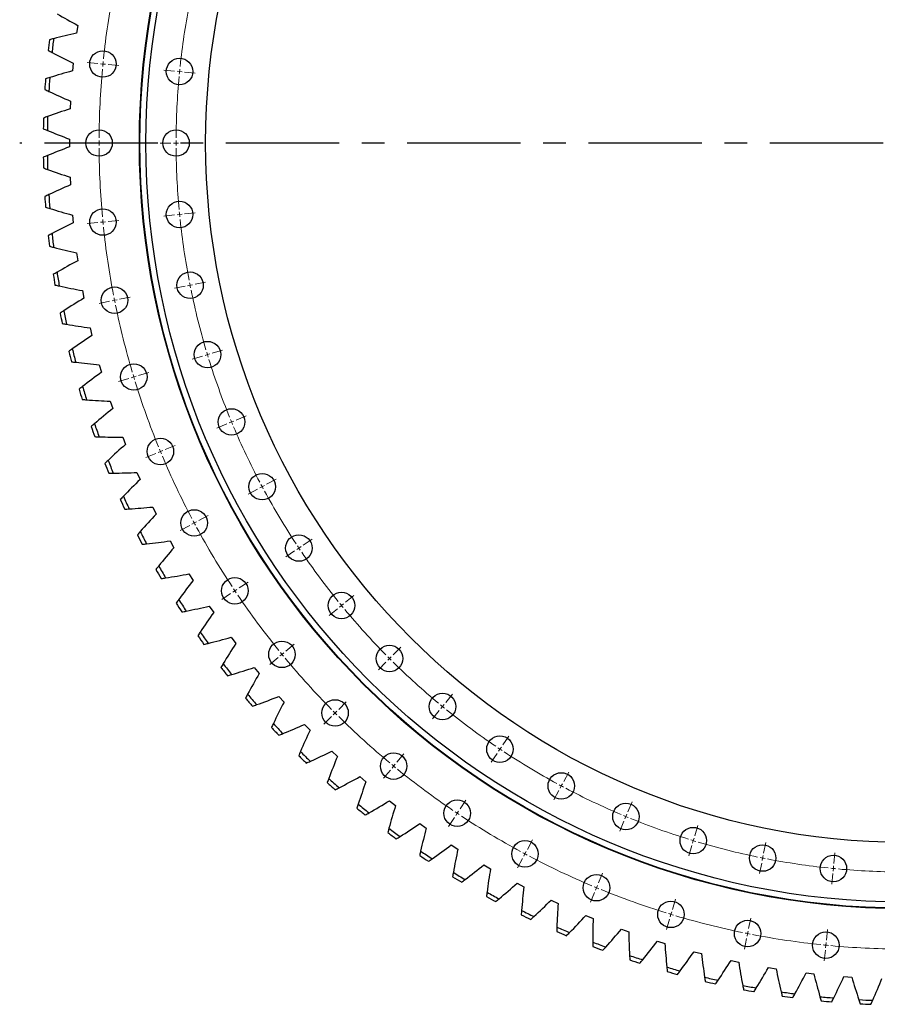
# Model space of a CAD drawing. Header units: millimetres. Extents: x 1225 to 10018, y 1847 to 8891.
# Tile 1 of 17: x 2461 to 3302, y 2638 to 3603. Entities that reach past the tile are written whole.
import ezdxf

# ---------------------------------------------------------------- set-up
doc = ezdxf.new("R2010")
doc.units = ezdxf.units.MM
doc.header["$LTSCALE"] = 50
doc.linetypes.add('CENTER', pattern=[10.16, 6.35, -1.27, 1.27, -1.27])

msp = doc.modelspace()

# ---------------------------------------------------------------- linework, layer by layer
at = {"color": 7, "linetype": 'Continuous', "lineweight": 25}
for p, q in [((2517.64, 3597.22), (2516.6, 3589.64)), ((2513.23, 3560.19), (2512.54, 3552.57)), ((2510.51, 3523), (2510.17, 3515.36)), ((2509.49, 3485.72), (2509.49, 3478.07)), ((2510.17, 3448.44), (2510.51, 3440.79)), ((2512.54, 3411.22), (2513.23, 3403.6)), ((2516.6, 3374.15), (2517.64, 3366.57)), ((2522.34, 3337.31), (2523.73, 3329.78)), ((2529.76, 3300.76), (2531.49, 3293.3)), ((2538.83, 3264.59), (2540.9, 3257.22)), ((2549.54, 3228.87), (2551.94, 3221.6)), ((2561.87, 3193.67), (2564.59, 3186.52)), ((2575.78, 3159.07), (2578.83, 3152.05)), ((2591.25, 3125.14), (2594.62, 3118.27)), ((2608.25, 3091.95), (2611.93, 3085.24)), ((2626.75, 3059.57), (2630.73, 3053.03)), ((2646.7, 3028.06), (2650.97, 3021.71)), ((2668.06, 2997.5), (2672.62, 2991.35)), ((2690.79, 2967.93), (2695.62, 2962)), ((2714.85, 2939.44), (2719.94, 2933.73)), ((2740.17, 2912.06), (2745.52, 2906.59)), ((2766.72, 2885.87), (2772.31, 2880.65)), ((2794.43, 2860.92), (2800.25, 2855.95)), ((2823.25, 2837.25), (2829.29, 2832.55)), ((2853.11, 2814.91), (2859.36, 2810.5)), ((2883.96, 2793.96), (2890.41, 2789.84)), ((2915.73, 2774.44), (2922.36, 2770.61)), ((2948.36, 2756.38), (2955.15, 2752.86)), ((2981.78, 2739.83), (2988.72, 2736.62)), ((3015.91, 2724.81), (3023, 2721.92)), ((3050.69, 2711.36), (3057.9, 2708.8)), ((3086.05, 2699.51), (3093.37, 2697.28)), ((3121.91, 2689.28), (3129.33, 2687.39)), ((3158.2, 2680.7), (3165.7, 2679.14)), ((3194.85, 2673.77), (3202.4, 2672.56)), ((3231.77, 2668.52), (3239.37, 2667.65)), ((3268.89, 2664.96), (3276.52, 2664.43))]:
    msp.add_line(p, q, dxfattribs=at)
at = {"color": 0, "linetype": 'Continuous', "lineweight": 18}
for p, q in [((2537.43, 3559.82), (2526.98, 3560.85)), ((2542.41, 3559.33), (2539.92, 3559.58)), ((2542.41, 3559.33), (2544.89, 3559.09)), ((2547.38, 3558.84), (2557.83, 3557.81)), ((2612.57, 3552.42), (2602.12, 3553.45)), ((2617.54, 3551.93), (2615.06, 3552.18)), ((2617.54, 3551.93), (2620.03, 3551.69)), ((2622.52, 3551.44), (2632.97, 3550.41)), ((2533.6, 3481.9), (2523.1, 3481.9)), ((2538.6, 3481.9), (2536.1, 3481.9)), ((2538.6, 3481.9), (2541.1, 3481.9)), ((2543.6, 3481.9), (2554.1, 3481.9)), ((2609.1, 3481.9), (2598.6, 3481.9)), ((2614.1, 3481.9), (2611.6, 3481.9)), ((2614.1, 3481.9), (2616.6, 3481.9)), ((2619.1, 3481.9), (2629.6, 3481.9)), ((2612.57, 3411.37), (2602.12, 3410.35)), ((2617.54, 3411.86), (2615.06, 3411.62)), ((2617.54, 3411.86), (2620.03, 3412.11)), ((2622.52, 3412.35), (2632.97, 3413.38)), ((2537.43, 3403.97), (2526.98, 3402.94)), ((2542.41, 3404.46), (2539.92, 3404.22)), ((2542.41, 3404.46), (2544.89, 3404.71)), ((2547.38, 3404.95), (2557.83, 3405.98)), ((2622.93, 3341.53), (2612.63, 3339.48)), ((2627.83, 3342.51), (2625.38, 3342.02)), ((2627.83, 3342.51), (2630.28, 3342.99)), ((2632.74, 3343.48), (2643.03, 3345.53)), ((2558.69, 3328.75), (2568.98, 3330.8)), ((2548.88, 3326.8), (2538.58, 3324.75)), ((2553.78, 3327.78), (2551.33, 3327.29)), ((2553.78, 3327.78), (2556.23, 3328.26)), ((2640.08, 3273.04), (2630.04, 3269.99)), ((2644.87, 3274.49), (2642.48, 3273.76)), ((2644.87, 3274.49), (2647.26, 3275.21)), ((2649.65, 3275.94), (2659.7, 3278.99)), ((2572.62, 3252.57), (2570.23, 3251.85)), ((2572.62, 3252.57), (2575.01, 3253.3)), ((2577.4, 3254.02), (2587.45, 3257.07)), ((2567.84, 3251.12), (2557.79, 3248.07)), ((2673.11, 3210.38), (2682.81, 3214.4)), ((2663.87, 3206.56), (2654.17, 3202.54)), ((2668.49, 3208.47), (2666.18, 3207.51)), ((2668.49, 3208.47), (2670.8, 3209.43)), ((2603.36, 3181.49), (2613.06, 3185.51)), ((2594.12, 3177.66), (2584.42, 3173.65)), ((2598.74, 3179.58), (2596.43, 3178.62)), ((2598.74, 3179.58), (2601.05, 3180.53)), ((2698.47, 3145.08), (2700.67, 3146.26)), ((2702.88, 3147.44), (2712.14, 3152.39)), ((2694.06, 3142.73), (2684.8, 3137.78)), ((2698.47, 3145.08), (2696.27, 3143.91)), ((2631.88, 3109.49), (2629.68, 3108.32)), ((2631.88, 3109.49), (2634.09, 3110.67)), ((2636.29, 3111.85), (2645.55, 3116.8)), ((2627.48, 3107.14), (2618.22, 3102.19)), ((2738.67, 3087.72), (2747.41, 3093.55)), ((2730.36, 3082.16), (2721.63, 3076.33)), ((2734.52, 3084.94), (2732.44, 3083.55)), ((2734.52, 3084.94), (2736.6, 3086.33)), ((2675.9, 3045.77), (2684.63, 3051.61)), ((2667.58, 3040.22), (2658.85, 3034.39)), ((2671.74, 3043), (2669.66, 3041.61)), ((2671.74, 3043), (2673.82, 3044.39)), ((2776.29, 3028.62), (2778.22, 3030.21)), ((2780.15, 3031.8), (2788.27, 3038.46)), ((2772.42, 3025.45), (2764.31, 3018.79)), ((2776.29, 3028.62), (2774.35, 3027.04)), ((2717.92, 2980.73), (2719.86, 2982.31)), ((2721.79, 2983.9), (2729.91, 2990.56)), ((2826.91, 2980.21), (2834.34, 2987.63)), ((2714.06, 2977.55), (2705.94, 2970.89)), ((2717.92, 2980.73), (2715.99, 2979.14)), ((2819.84, 2973.13), (2812.41, 2965.71)), ((2823.37, 2976.67), (2821.61, 2974.9)), ((2823.37, 2976.67), (2825.14, 2978.44)), ((2773.52, 2926.82), (2780.95, 2934.24)), ((2878.5, 2933.45), (2885.16, 2941.56)), ((2769.99, 2923.28), (2771.76, 2925.05)), ((2872.16, 2925.72), (2865.5, 2917.6)), ((2875.33, 2929.58), (2873.74, 2927.65)), ((2875.33, 2929.58), (2876.91, 2931.51)), ((2766.45, 2919.75), (2759.03, 2912.32)), ((2769.99, 2923.28), (2768.22, 2921.52)), ((2934.43, 2891.97), (2940.26, 2900.7)), ((2931.65, 2887.81), (2930.26, 2885.73)), ((2931.65, 2887.81), (2933.04, 2889.89)), ((2830.6, 2875.08), (2837.27, 2883.2)), ((2928.87, 2883.66), (2923.04, 2874.92)), ((2824.26, 2867.35), (2817.6, 2859.24)), ((2827.43, 2871.22), (2825.85, 2869.29)), ((2827.43, 2871.22), (2829.02, 2873.15)), ((2994.15, 2856.17), (2999.1, 2865.43)), ((2989.43, 2847.36), (2984.48, 2838.1)), ((2991.79, 2851.76), (2990.61, 2849.56)), ((2991.79, 2851.76), (2992.97, 2853.97)), ((2892.48, 2829.19), (2898.31, 2837.92)), ((3057.09, 2826.41), (3061.11, 2836.11)), ((2886.92, 2820.88), (2881.09, 2812.15)), ((2889.7, 2825.04), (2888.31, 2822.96)), ((2889.7, 2825.04), (2891.09, 2827.12)), ((3055.18, 2821.79), (3054.22, 2819.48)), ((3055.18, 2821.79), (3056.13, 2824.1)), ((3053.26, 2817.17), (3049.24, 2807.47)), ((3122.65, 2802.95), (3125.69, 2813)), ((2958.56, 2789.59), (2963.51, 2798.85)), ((3121.19, 2798.16), (3121.92, 2800.56)), ((3119.74, 2793.38), (3116.69, 2783.33)), ((3121.19, 2798.16), (3120.47, 2795.77)), ((3190.19, 2786.03), (3192.23, 2796.33)), ((2953.84, 2780.77), (2948.89, 2771.51)), ((2956.2, 2785.18), (2955.02, 2782.97)), ((2956.2, 2785.18), (2957.38, 2787.38)), ((3189.21, 2781.13), (3188.72, 2778.67)), ((3189.21, 2781.13), (3189.7, 2783.58)), ((3259.06, 2775.81), (3260.09, 2786.26)), ((3188.24, 2776.22), (3186.19, 2765.92)), ((3258.57, 2770.84), (3258.32, 2768.35)), ((3258.57, 2770.84), (3258.81, 2773.33)), ((3028.2, 2756.65), (3032.21, 2766.35)), ((3258.08, 2765.86), (3257.05, 2755.41)), ((3026.28, 2752.03), (3025.33, 2749.72)), ((3026.28, 2752.03), (3027.24, 2754.34)), ((3024.37, 2747.41), (3020.35, 2737.71)), ((3100.73, 2730.7), (3103.78, 2740.75)), ((3099.28, 2725.91), (3098.55, 2723.52)), ((3099.28, 2725.91), (3100, 2728.31)), ((3175.46, 2711.98), (3177.51, 2722.28)), ((3097.83, 2721.13), (3094.78, 2711.08)), ((3173.51, 2702.17), (3171.46, 2691.87)), ((3174.48, 2707.08), (3173.99, 2704.63)), ((3174.48, 2707.08), (3174.97, 2709.53)), ((3251.66, 2700.68), (3252.69, 2711.13)), ((3251.17, 2695.7), (3250.92, 2693.21)), ((3251.17, 2695.7), (3251.41, 2698.19)), ((3250.68, 2690.73), (3249.65, 2680.28))]:
    msp.add_line(p, q, dxfattribs=at)
at = {"linetype": 'CENTER', "ltscale": 0.35}
msp.add_line((4196.43, 3481.9), (2460.78, 3481.9), dxfattribs=at)
at = {"color": 7, "linetype": 'Continuous', "lineweight": 25}
for centre, radius in [((3328.6, 3481.9), 750.5), ((3328.6, 3481.9), 750), ((3328.6, 3481.9), 744), ((3328.6, 3481.9), 685.5), ((2542.41, 3559.33), 13), ((2617.54, 3551.93), 13), ((2538.6, 3481.9), 13), ((2614.1, 3481.9), 13), ((2542.41, 3404.46), 13), ((2617.54, 3411.86), 13), ((2627.83, 3342.51), 13), ((2553.78, 3327.78), 13), ((2644.87, 3274.49), 13), ((2572.62, 3252.57), 13), ((2668.49, 3208.47), 13), ((2598.74, 3179.58), 13), ((2698.47, 3145.08), 13), ((2631.88, 3109.49), 13), ((2734.52, 3084.94), 13), ((2671.74, 3043), 13), ((2776.29, 3028.62), 13), ((2717.92, 2980.73), 13), ((2823.37, 2976.67), 13), ((2769.99, 2923.28), 13), ((2875.33, 2929.58), 13), ((2931.65, 2887.81), 13), ((2827.43, 2871.22), 13), ((2991.79, 2851.76), 13), ((2889.7, 2825.04), 13), ((3055.18, 2821.79), 13), ((3121.19, 2798.16), 13), ((2956.2, 2785.18), 13), ((3189.21, 2781.13), 13), ((3258.57, 2770.84), 13), ((3026.28, 2752.03), 13), ((3099.28, 2725.91), 13), ((3174.48, 2707.08), 13), ((3251.17, 2695.7), 13)]:
    msp.add_circle(centre, radius, dxfattribs=at)
at = {"color": 0, "linetype": 'Continuous', "lineweight": 18}
for radius, start, end in [(790, 169.11263, 174.01237), (714.5, 169.15095, 173.97405), (790, 174.19368, 174.375), (790, 174.73763, 179.63737), (790, 174.375, 174.55632), (714.5, 174.375, 174.57548), (714.5, 174.17452, 174.375), (714.5, 174.77595, 179.59905), (790, 179.81868, 180), (714.5, 179.79952, 180), (790, 180, 180.18132), (790, 180.36263, 185.26237), (714.5, 180, 180.20048), (714.5, 180.40095, 185.22405), (790, 185.44368, 185.625), (714.5, 185.42452, 185.625), (714.5, 185.625, 185.82548), (714.5, 186.02595, 190.84905), (790, 185.625, 185.80632), (790, 185.98763, 190.88737), (714.5, 191.04952, 191.25), (714.5, 191.25, 191.45048), (790, 191.06868, 191.25), (714.5, 191.65095, 196.47405), (790, 191.25, 191.43132), (790, 191.61263, 196.51237), (714.5, 196.67452, 196.875), (714.5, 196.875, 197.07548), (714.5, 197.27595, 202.09905), (790, 196.69368, 196.875), (790, 196.875, 197.05632), (790, 197.23763, 202.13737), (714.5, 202.29952, 202.5), (714.5, 202.5, 202.70048), (714.5, 202.90095, 207.72405), (790, 202.31868, 202.5), (790, 202.5, 202.68132), (790, 202.86263, 207.76237), (714.5, 207.92452, 208.125), (714.5, 208.125, 208.32548), (714.5, 208.52595, 213.34905), (790, 207.94368, 208.125), (790, 208.125, 208.30632), (790, 208.48763, 213.38737), (714.5, 213.54952, 213.75), (714.5, 213.75, 213.95048), (714.5, 214.15095, 218.97405), (790, 213.56868, 213.75), (790, 213.75, 213.93132), (790, 214.11263, 219.01237), (714.5, 219.17452, 219.375), (714.5, 219.375, 219.57548), (714.5, 219.77595, 224.59905), (790, 219.19368, 219.375), (790, 219.375, 219.55632), (790, 219.73763, 224.63737), (714.5, 224.79952, 225), (714.5, 225, 225.20048), (714.5, 225.40095, 230.22405), (790, 224.81868, 225), (714.5, 230.42452, 230.625), (714.5, 230.625, 230.82548), (714.5, 231.02595, 235.84905), (790, 225, 225.18132), (790, 225.36263, 230.26237), (714.5, 236.04952, 236.25), (714.5, 236.25, 236.45048), (714.5, 236.65095, 241.47405), (790, 230.44368, 230.625), (790, 230.625, 230.80632), (790, 230.98763, 235.88737), (714.5, 241.67452, 241.875), (714.5, 241.875, 242.07548), (714.5, 242.27595, 247.09905), (790, 236.06868, 236.25), (790, 236.25, 236.43132), (790, 236.61263, 241.51237), (714.5, 247.29952, 247.5), (714.5, 247.5, 247.70048), (714.5, 247.90095, 252.72405), (714.5, 252.92452, 253.125), (714.5, 253.125, 253.32548), (714.5, 253.52595, 258.34905), (790, 241.69368, 241.875), (790, 241.875, 242.05632), (790, 242.23763, 247.13737), (714.5, 258.54952, 258.75), (714.5, 258.75, 258.95048), (714.5, 259.15095, 263.97405), (714.5, 264.17452, 264.375), (714.5, 264.375, 264.57548), (714.5, 264.77595, 269.59905), (790, 247.31868, 247.5), (790, 247.5, 247.68132), (790, 247.86263, 252.76237), (790, 252.94368, 253.125), (790, 253.125, 253.30632), (790, 253.48763, 258.38737), (790, 258.56868, 258.75), (790, 258.75, 258.93132), (790, 259.11263, 264.01237), (790, 264.19368, 264.375), (790, 264.375, 264.55632), (790, 264.73763, 269.63737)]:
    msp.add_arc((3328.6, 3481.9), radius, start, end, dxfattribs=at)
at = {"color": 7, "linetype": 'Continuous', "lineweight": 25}
for radius, start, end in [(844.8, 173.12524, 173.83128), (840.8, 173.01641, 173.94011), (844.8, 175.73394, 176.43997), (840.8, 175.62511, 176.54881), (844.8, 178.34263, 179.04867), (840.8, 178.2338, 179.1575), (844.8, 180.95133, 181.65737), (840.8, 180.8425, 181.7662), (844.8, 183.56003, 184.26606), (840.8, 183.45119, 184.37489), (844.8, 186.16872, 186.87476), (840.8, 186.05989, 186.98359), (844.8, 188.77742, 189.48345), (840.8, 188.66858, 189.59229), (844.8, 191.38611, 192.09215), (840.8, 191.27728, 192.20098), (844.8, 193.99481, 194.70084), (840.8, 193.88598, 194.80968), (840.8, 196.49467, 197.41837), (844.8, 196.6035, 197.30954), (844.8, 199.2122, 199.91823), (840.8, 199.10337, 200.02707), (844.8, 201.8209, 202.52693), (840.8, 201.71206, 202.63576), (844.8, 204.42959, 205.13563), (840.8, 204.32076, 205.24446), (844.8, 207.03829, 207.74432), (840.8, 206.92945, 207.85315), (844.8, 209.64698, 210.35302), (840.8, 209.53815, 210.46185), (844.8, 212.25568, 212.96171), (840.8, 212.14685, 213.07055), (840.8, 214.75554, 215.67924), (844.8, 214.86437, 215.57041), (844.8, 217.47307, 218.1791), (840.8, 217.36424, 218.28794), (844.8, 220.08177, 220.7878), (840.8, 219.97293, 220.89663), (844.8, 222.69046, 223.3965), (840.8, 222.58163, 223.50533), (840.8, 225.19032, 226.11402), (844.8, 225.29916, 226.00519), (840.8, 227.79902, 228.72272), (844.8, 227.90785, 228.61389), (844.8, 230.51655, 231.22258), (840.8, 230.40771, 231.33142), (840.8, 233.01641, 233.94011), (844.8, 233.12524, 233.83128), (844.8, 235.73394, 236.43997), (840.8, 235.62511, 236.54881), (844.8, 238.34263, 239.04867), (840.8, 238.2338, 239.1575), (844.8, 240.95133, 241.65737), (840.8, 240.8425, 241.7662), (844.8, 243.56003, 244.26606), (840.8, 243.45119, 244.37489), (840.8, 246.05989, 246.98359), (844.8, 246.16872, 246.87476), (840.8, 248.66858, 249.59229), (844.8, 248.77742, 249.48345), (840.8, 251.27728, 252.20098), (844.8, 251.38611, 252.09215), (840.8, 253.88598, 254.80968), (844.8, 253.99481, 254.70084), (840.8, 256.49467, 257.41837), (844.8, 256.6035, 257.30954), (840.8, 259.10337, 260.02707), (844.8, 259.2122, 259.91823), (840.8, 261.71206, 262.63576), (844.8, 261.8209, 262.52693), (840.8, 264.32076, 265.24446), (844.8, 264.42959, 265.13563), (840.8, 266.92945, 267.85315), (844.8, 267.03829, 267.74432)]:
    msp.add_arc((3328.6, 3481.9), radius, start, end, dxfattribs=at)
for points in [[(2497.41, 3608.62), (2504.09, 3604.71), (2510.83, 3600.91), (2517.64, 3597.22)], [(2494.04, 3584.13), (2492.65, 3583.76), (2491.26, 3583.39), (2489.88, 3583.02)], [(2516.6, 3589.64), (2509.05, 3587.93), (2501.53, 3586.09), (2494.04, 3584.13)], [(2488.69, 3572.68), (2489.96, 3572), (2491.23, 3571.33), (2492.5, 3570.66)], [(2492.5, 3570.66), (2499.35, 3567.05), (2506.26, 3563.57), (2513.23, 3560.19)], [(2512.54, 3552.57), (2505.07, 3550.52), (2497.65, 3548.34), (2490.25, 3546.04)], [(2490.25, 3546.04), (2488.88, 3545.61), (2487.51, 3545.18), (2486.14, 3544.74)], [(2485.43, 3534.35), (2486.73, 3533.74), (2488.03, 3533.12), (2489.33, 3532.51)], [(2489.33, 3532.51), (2496.34, 3529.22), (2503.4, 3526.05), (2510.51, 3523)], [(2510.17, 3515.36), (2502.8, 3512.97), (2495.48, 3510.45), (2488.2, 3507.81)], [(2488.2, 3507.81), (2486.85, 3507.32), (2485.5, 3506.83), (2484.16, 3506.33)], [(2483.92, 3495.92), (2485.24, 3495.37), (2486.57, 3494.81), (2487.89, 3494.26)], [(2487.89, 3494.26), (2495.05, 3491.29), (2502.25, 3488.45), (2509.49, 3485.72)], [(2509.49, 3478.07), (2502.25, 3475.35), (2495.05, 3472.5), (2487.89, 3469.53)], [(2487.89, 3469.53), (2486.57, 3468.98), (2485.24, 3468.43), (2483.92, 3467.87)], [(2484.16, 3457.46), (2485.5, 3456.97), (2486.85, 3456.47), (2488.2, 3455.98)], [(2488.2, 3455.98), (2495.48, 3453.34), (2502.8, 3450.83), (2510.17, 3448.44)], [(2510.51, 3440.79), (2503.4, 3437.74), (2496.34, 3434.57), (2489.33, 3431.28)], [(2489.33, 3431.28), (2488.03, 3430.67), (2486.73, 3430.06), (2485.43, 3429.44)], [(2486.14, 3419.05), (2487.51, 3418.62), (2488.88, 3418.19), (2490.25, 3417.76)], [(2490.25, 3417.76), (2497.65, 3415.45), (2505.07, 3413.28), (2512.54, 3411.22)], [(2513.23, 3403.6), (2506.26, 3400.23), (2499.35, 3396.74), (2492.5, 3393.14)], [(2492.5, 3393.14), (2491.23, 3392.47), (2489.96, 3391.8), (2488.69, 3391.12)], [(2489.88, 3380.78), (2491.26, 3380.4), (2492.65, 3380.03), (2494.04, 3379.67)], [(2494.04, 3379.67), (2501.53, 3377.7), (2509.05, 3375.86), (2516.6, 3374.15)], [(2517.64, 3366.57), (2510.83, 3362.89), (2504.09, 3359.09), (2497.41, 3355.17)], [(2497.41, 3355.17), (2496.17, 3354.45), (2494.93, 3353.72), (2493.7, 3352.98)], [(2495.35, 3342.71), (2496.75, 3342.4), (2498.15, 3342.09), (2499.56, 3341.79)], [(2499.56, 3341.79), (2507.13, 3340.17), (2514.73, 3338.67), (2522.34, 3337.31)], [(2523.73, 3329.78), (2517.1, 3325.79), (2510.53, 3321.69), (2504.04, 3317.47)], [(2504.04, 3317.47), (2502.83, 3316.69), (2501.63, 3315.91), (2500.43, 3315.12)], [(2502.55, 3304.92), (2503.96, 3304.68), (2505.38, 3304.44), (2506.79, 3304.2)], [(2506.79, 3304.2), (2514.43, 3302.93), (2522.09, 3301.78), (2529.76, 3300.76)], [(2531.49, 3293.3), (2525.04, 3289.02), (2518.67, 3284.62), (2512.37, 3280.11)], [(2512.37, 3280.11), (2511.21, 3279.28), (2510.04, 3278.44), (2508.88, 3277.6)], [(2511.46, 3267.51), (2512.88, 3267.33), (2514.31, 3267.15), (2515.73, 3266.98)], [(2515.73, 3266.98), (2523.42, 3266.05), (2531.12, 3265.26), (2538.83, 3264.59)], [(2540.9, 3257.22), (2534.66, 3252.64), (2528.49, 3247.96), (2522.4, 3243.17)], [(2522.4, 3243.17), (2521.28, 3242.28), (2520.15, 3241.39), (2519.03, 3240.5)], [(2522.06, 3230.54), (2523.49, 3230.43), (2524.93, 3230.31), (2526.36, 3230.21)], [(2526.36, 3230.21), (2534.08, 3229.63), (2541.81, 3229.18), (2549.54, 3228.87)], [(2551.94, 3221.6), (2545.91, 3216.74), (2539.97, 3211.79), (2534.11, 3206.73)], [(2534.11, 3206.73), (2533.02, 3205.79), (2531.93, 3204.85), (2530.85, 3203.9)], [(2534.34, 3194.09), (2535.77, 3194.04), (2537.21, 3194), (2538.65, 3193.95)], [(2538.65, 3193.95), (2546.39, 3193.73), (2554.13, 3193.63), (2561.87, 3193.67)], [(2564.59, 3186.52), (2558.79, 3181.39), (2553.08, 3176.17), (2547.45, 3170.85)], [(2547.45, 3170.85), (2546.41, 3169.86), (2545.37, 3168.87), (2544.33, 3167.88)], [(2548.26, 3158.24), (2549.7, 3158.25), (2551.13, 3158.27), (2552.57, 3158.3)], [(2552.57, 3158.3), (2560.31, 3158.43), (2568.05, 3158.68), (2575.78, 3159.07)], [(2578.83, 3152.05), (2573.27, 3146.67), (2567.8, 3141.19), (2562.42, 3135.62)], [(2562.42, 3135.62), (2561.42, 3134.59), (2560.43, 3133.55), (2559.44, 3132.51)], [(2563.8, 3123.06), (2565.24, 3123.14), (2566.67, 3123.22), (2568.1, 3123.31)], [(2568.1, 3123.31), (2575.83, 3123.79), (2583.55, 3124.4), (2591.25, 3125.14)], [(2594.62, 3118.27), (2589.31, 3112.64), (2584.09, 3106.92), (2578.97, 3101.11)], [(2578.97, 3101.11), (2578.03, 3100.03), (2577.08, 3098.95), (2576.14, 3097.86)], [(2580.93, 3088.62), (2582.36, 3088.77), (2583.78, 3088.92), (2585.21, 3089.07)], [(2585.21, 3089.07), (2592.91, 3089.9), (2600.59, 3090.86), (2608.25, 3091.95)], [(2611.93, 3085.24), (2606.88, 3079.37), (2601.93, 3073.42), (2597.08, 3067.38)], [(2597.08, 3067.38), (2596.18, 3066.26), (2595.29, 3065.14), (2594.4, 3064.01)], [(2603.86, 3055.64), (2611.51, 3056.82), (2619.14, 3058.13), (2626.75, 3059.57)], [(2599.6, 3055), (2601.02, 3055.21), (2602.44, 3055.42), (2603.86, 3055.64)], [(2630.73, 3053.03), (2625.95, 3046.94), (2621.28, 3040.77), (2616.71, 3034.52)], [(2616.71, 3034.52), (2615.86, 3033.36), (2615.02, 3032.19), (2614.18, 3031.03)], [(2619.79, 3022.26), (2621.2, 3022.53), (2622.61, 3022.81), (2624.01, 3023.1)], [(2624.01, 3023.1), (2631.6, 3024.63), (2639.17, 3026.28), (2646.7, 3028.06)], [(2650.97, 3021.71), (2646.48, 3015.41), (2642.09, 3009.03), (2637.81, 3002.58)], [(2637.81, 3002.58), (2637.01, 3001.38), (2636.22, 3000.18), (2635.44, 2998.98)], [(2645.63, 2991.5), (2653.14, 2993.38), (2660.62, 2995.37), (2668.06, 2997.5)], [(2641.44, 2990.47), (2642.84, 2990.81), (2644.23, 2991.16), (2645.63, 2991.5)], [(2672.62, 2991.35), (2668.41, 2984.85), (2664.32, 2978.27), (2660.34, 2971.63)], [(2660.34, 2971.63), (2659.6, 2970.4), (2658.87, 2969.17), (2658.14, 2967.93)], [(2668.65, 2960.93), (2676.07, 2963.14), (2683.45, 2965.47), (2690.79, 2967.93)], [(2664.52, 2959.71), (2665.9, 2960.11), (2667.28, 2960.52), (2668.65, 2960.93)], [(2695.62, 2962), (2691.72, 2955.31), (2687.93, 2948.56), (2684.26, 2941.75)], [(2684.26, 2941.75), (2683.58, 2940.48), (2682.9, 2939.22), (2682.22, 2937.95)], [(2693.05, 2931.43), (2700.36, 2933.98), (2707.63, 2936.65), (2714.85, 2939.44)], [(2719.94, 2933.73), (2716.35, 2926.87), (2712.87, 2919.95), (2709.51, 2912.98)], [(2688.98, 2930.02), (2690.34, 2930.49), (2691.69, 2930.96), (2693.05, 2931.43)], [(2709.51, 2912.98), (2708.89, 2911.69), (2708.27, 2910.39), (2707.65, 2909.09)], [(2718.76, 2903.07), (2725.95, 2905.95), (2733.09, 2908.95), (2740.17, 2912.06)], [(2745.52, 2906.59), (2742.25, 2899.58), (2739.09, 2892.51), (2736.05, 2885.39)], [(2714.76, 2901.48), (2716.09, 2902.01), (2717.43, 2902.54), (2718.76, 2903.07)], [(2736.05, 2885.39), (2735.48, 2884.07), (2734.92, 2882.75), (2734.37, 2881.42)], [(2745.74, 2875.92), (2752.79, 2879.12), (2759.78, 2882.44), (2766.72, 2885.87)], [(2741.81, 2874.15), (2743.12, 2874.73), (2744.43, 2875.32), (2745.74, 2875.92)], [(2772.31, 2880.65), (2769.36, 2873.5), (2766.52, 2866.29), (2763.81, 2859.04)], [(2763.81, 2859.04), (2763.31, 2857.69), (2762.81, 2856.35), (2762.31, 2855)], [(2773.92, 2850.01), (2780.82, 2853.53), (2787.66, 2857.17), (2794.43, 2860.92)], [(2770.08, 2848.07), (2771.36, 2848.71), (2772.65, 2849.36), (2773.92, 2850.01)], [(2800.25, 2855.95), (2797.63, 2848.67), (2795.12, 2841.35), (2792.74, 2833.98)], [(2803.26, 2825.42), (2809.99, 2829.25), (2816.65, 2833.19), (2823.25, 2837.25)], [(2792.74, 2833.98), (2792.3, 2832.61), (2791.87, 2831.24), (2791.43, 2829.87)], [(2829.29, 2832.55), (2827, 2825.16), (2824.83, 2817.73), (2822.79, 2810.26)], [(2799.51, 2823.3), (2800.76, 2824.01), (2802.01, 2824.71), (2803.26, 2825.42)], [(2822.79, 2810.26), (2822.41, 2808.88), (2822.04, 2807.49), (2821.67, 2806.1)], [(2833.68, 2802.19), (2840.23, 2806.33), (2846.71, 2810.57), (2853.11, 2814.91)], [(2859.36, 2810.5), (2857.41, 2803.01), (2855.58, 2795.49), (2853.88, 2787.93)], [(2830.03, 2799.91), (2831.25, 2800.66), (2832.47, 2801.43), (2833.68, 2802.19)], [(2865.13, 2780.37), (2871.49, 2784.8), (2877.76, 2789.33), (2883.96, 2793.96)], [(2890.41, 2789.84), (2888.8, 2782.27), (2887.31, 2774.67), (2885.96, 2767.05)], [(2853.88, 2787.93), (2853.57, 2786.53), (2853.26, 2785.13), (2852.95, 2783.73)], [(2861.59, 2777.92), (2862.77, 2778.73), (2863.95, 2779.55), (2865.13, 2780.37)], [(2897.54, 2760), (2903.69, 2764.71), (2909.75, 2769.53), (2915.73, 2774.44)], [(2922.36, 2770.61), (2921.1, 2762.98), (2919.96, 2755.32), (2918.95, 2747.64)], [(2885.96, 2767.05), (2885.71, 2765.63), (2885.46, 2764.22), (2885.22, 2762.8)], [(2894.11, 2757.39), (2895.26, 2758.26), (2896.4, 2759.13), (2897.54, 2760)], [(2930.84, 2741.13), (2936.77, 2746.12), (2942.61, 2751.2), (2948.36, 2756.38)], [(2955.15, 2752.86), (2954.24, 2745.17), (2953.45, 2737.47), (2952.8, 2729.76)], [(2918.95, 2747.64), (2918.77, 2746.22), (2918.59, 2744.79), (2918.41, 2743.37)], [(2927.54, 2738.37), (2928.64, 2739.29), (2929.75, 2740.21), (2930.84, 2741.13)], [(2964.97, 2723.8), (2970.66, 2729.05), (2976.27, 2734.39), (2981.78, 2739.83)], [(2988.72, 2736.62), (2988.16, 2728.9), (2987.73, 2721.17), (2987.42, 2713.43)], [(2952.8, 2729.76), (2952.68, 2728.33), (2952.56, 2726.89), (2952.45, 2725.46)], [(2961.8, 2720.88), (2962.86, 2721.85), (2963.92, 2722.82), (2964.97, 2723.8)], [(2999.85, 2708.03), (3005.3, 2713.53), (3010.65, 2719.13), (3015.91, 2724.81)], [(3023, 2721.92), (3022.79, 2714.18), (3022.7, 2706.44), (3022.75, 2698.7)], [(2987.42, 2713.43), (2987.37, 2712), (2987.31, 2710.56), (2987.27, 2709.13)], [(2996.81, 2704.98), (2997.83, 2705.99), (2998.84, 2707.01), (2999.85, 2708.03)], [(3035.42, 2693.87), (3040.61, 2699.62), (3045.7, 2705.45), (3050.69, 2711.36)], [(3057.9, 2708.8), (3058.04, 2701.06), (3058.31, 2693.32), (3058.72, 2685.59)], [(3022.75, 2698.7), (3022.76, 2697.26), (3022.77, 2695.83), (3022.79, 2694.39)], [(3032.52, 2690.68), (3033.49, 2691.74), (3034.45, 2692.81), (3035.42, 2693.87)], [(3071.59, 2681.34), (3076.51, 2687.32), (3081.33, 2693.38), (3086.05, 2699.51)], [(3093.37, 2697.28), (3093.86, 2689.55), (3094.49, 2681.84), (3095.24, 2674.13)], [(3058.72, 2685.59), (3058.79, 2684.16), (3058.87, 2682.72), (3058.95, 2681.29)], [(3108.29, 2670.47), (3112.94, 2676.67), (3117.48, 2682.94), (3121.91, 2689.28)], [(3129.33, 2687.39), (3130.17, 2679.69), (3131.14, 2672.01), (3132.25, 2664.35)], [(3068.84, 2678.03), (3069.76, 2679.13), (3070.67, 2680.23), (3071.59, 2681.34)], [(3095.24, 2674.13), (3095.38, 2672.7), (3095.52, 2671.27), (3095.67, 2669.84)], [(3145.45, 2661.29), (3149.81, 2667.69), (3154.06, 2674.16), (3158.2, 2680.7)], [(3165.7, 2679.14), (3166.89, 2671.49), (3168.21, 2663.86), (3169.66, 2656.26)], [(3182.99, 2653.8), (3187.06, 2660.39), (3191.01, 2667.05), (3194.85, 2673.77)], [(3105.69, 2667.04), (3106.56, 2668.18), (3107.43, 2669.33), (3108.29, 2670.47)], [(3132.25, 2664.35), (3132.45, 2662.93), (3132.66, 2661.51), (3132.87, 2660.08)], [(3202.4, 2672.56), (3203.94, 2664.97), (3205.61, 2657.41), (3207.4, 2649.88)], [(3220.83, 2648.03), (3224.59, 2654.8), (3228.24, 2661.63), (3231.77, 2668.52)], [(3239.37, 2667.65), (3241.25, 2660.14), (3243.26, 2652.67), (3245.4, 2645.22)], [(3258.9, 2643.99), (3262.34, 2650.93), (3265.68, 2657.91), (3268.89, 2664.96)], [(3276.52, 2664.43), (3278.74, 2657.02), (3281.09, 2649.64), (3283.56, 2642.3)], [(3143.01, 2657.74), (3143.83, 2658.92), (3144.64, 2660.1), (3145.45, 2661.29)], [(3169.66, 2656.26), (3169.93, 2654.85), (3170.2, 2653.44), (3170.48, 2652.03)], [(3180.72, 2650.14), (3181.48, 2651.36), (3182.24, 2652.58), (3182.99, 2653.8)], [(3297.11, 2641.69), (3300.23, 2648.77), (3303.24, 2655.9), (3306.13, 2663.08)], [(3207.4, 2649.88), (3207.74, 2648.48), (3208.07, 2647.09), (3208.41, 2645.69)], [(3218.73, 2644.27), (3219.43, 2645.52), (3220.13, 2646.78), (3220.83, 2648.03)], [(3245.4, 2645.22), (3245.79, 2643.84), (3246.19, 2642.47), (3246.6, 2641.09)], [(3256.97, 2640.14), (3257.61, 2641.42), (3258.26, 2642.71), (3258.9, 2643.99)], [(3283.56, 2642.3), (3284.02, 2640.94), (3284.49, 2639.58), (3284.95, 2638.23)], [(3295.35, 2637.75), (3295.94, 2639.06), (3296.53, 2640.37), (3297.11, 2641.69)]]:
    msp.add_open_spline(points, degree=3, dxfattribs=at)

doc.saveas('drawing.dxf')
